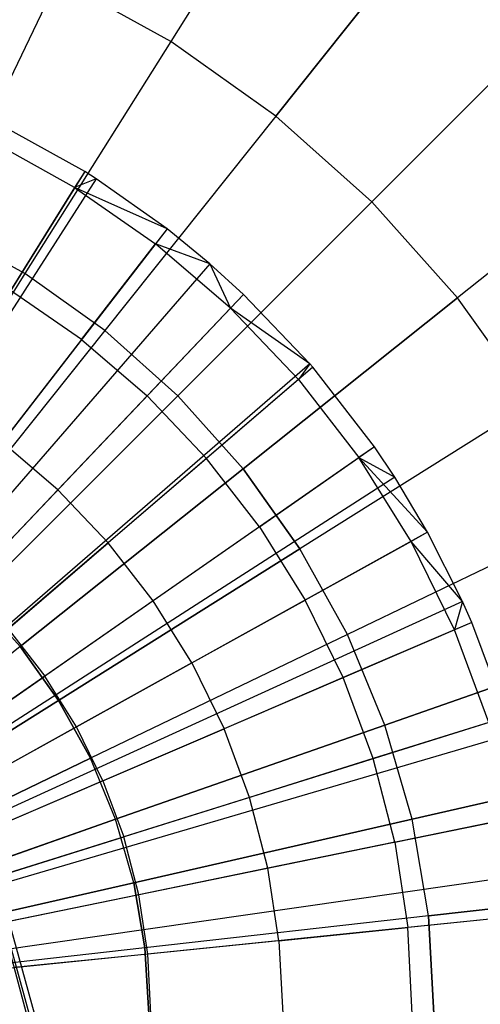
# Model space of a CAD drawing. Extents: x 0.2 to 44.2, y -21.9 to 24.
# Tile 206 of 239: x 39.2 to 40.3, y 3.8 to 6. Entities that reach past the tile are written whole.
import ezdxf

# ---------------------------------------------------------------- set-up
doc = ezdxf.new("R2010")
doc.units = 0
doc.header["$LTSCALE"] = 2.54
doc.layers.get('0').update_dxf_attribs({"color": 13, "linetype": 'CONTINUOUS'})

# ---------------------------------------------------------------- blocks, each defined once
blk = doc.blocks.new('GRUPUJ_2')
at = {"color": 0}
for p, q in [((35.393, 23.8729, 7.0499), (35.1937, 23.9835, 7.0499)), ((35.393, 23.8729, 7.0499), (35.1937, 23.9835, 7.0499)), ((35.3702, 23.8365, 7.07), (35.1748, 23.945, 7.07)), ((35.3702, 23.8365, 7.07), (35.1748, 23.945, 7.07)), ((35.393, 23.8729, 7.0499), (34.4197, 22.3114, 7.5999)), ((35.393, 23.8729, 7.0499), (34.4197, 22.3114, 7.5999)), ((35.393, 23.8729, 7.0499), (35.3702, 23.8365, 7.07)), ((35.393, 23.8729, 7.0499), (35.3702, 23.8365, 7.07)), ((35.4192, 23.8563, 7.0499), (35.393, 23.8729, 7.0499)), ((35.4192, 23.8563, 7.0499), (35.393, 23.8729, 7.0499)), ((35.4192, 23.8563, 7.0499), (34.4244, 22.3084, 7.5999)), ((35.4192, 23.8563, 7.0499), (34.4244, 22.3084, 7.5999)), ((35.4192, 23.8563, 7.0499), (35.3702, 23.8365, 7.07)), ((35.4192, 23.8563, 7.0499), (35.3702, 23.8365, 7.07)), ((35.58, 23.7427, 7.0499), (35.4192, 23.8563, 7.0499)), ((35.58, 23.7427, 7.0499), (35.4192, 23.8563, 7.0499)), ((35.3702, 23.8365, 7.07), (35.2251, 23.6035, 7.19)), ((35.3702, 23.8365, 7.07), (35.2251, 23.6035, 7.19)), ((35.3702, 23.8365, 7.07), (35.5537, 23.7087, 7.07)), ((35.58, 23.7427, 7.0499), (35.3702, 23.8365, 7.07)), ((35.3702, 23.8365, 7.07), (35.5537, 23.7087, 7.07)), ((35.58, 23.7427, 7.0499), (35.3702, 23.8365, 7.07)), ((35.58, 23.7427, 7.0499), (34.4537, 22.2877, 7.5999)), ((35.58, 23.7427, 7.0499), (34.4537, 22.2877, 7.5999)), ((35.58, 23.7427, 7.0499), (35.5537, 23.7087, 7.07)), ((35.58, 23.7427, 7.0499), (35.5537, 23.7087, 7.07)), ((35.6762, 23.6639, 7.0499), (35.58, 23.7427, 7.0499)), ((35.6762, 23.6639, 7.0499), (35.58, 23.7427, 7.0499)), ((35.3858, 23.4917, 7.19), (35.5537, 23.7087, 7.07)), ((35.3858, 23.4917, 7.19), (35.5537, 23.7087, 7.07)), ((35.7234, 23.5631, 7.07), (35.5537, 23.7087, 7.07)), ((35.7234, 23.5631, 7.07), (35.5537, 23.7087, 7.07)), ((35.6762, 23.6639, 7.0499), (35.5537, 23.7087, 7.07)), ((35.6762, 23.6639, 7.0499), (35.5537, 23.7087, 7.07)), ((35.6762, 23.6639, 7.0499), (34.4713, 22.2733, 7.5999)), ((35.6762, 23.6639, 7.0499), (34.4713, 22.2733, 7.5999)), ((35.753, 23.5942, 7.0499), (35.6762, 23.6639, 7.0499)), ((35.6762, 23.6639, 7.0499), (35.7234, 23.5631, 7.07)), ((35.6762, 23.6639, 7.0499), (35.7234, 23.5631, 7.07)), ((35.753, 23.5942, 7.0499), (35.6762, 23.6639, 7.0499)), ((35.753, 23.5942, 7.0499), (34.4853, 22.2606, 7.5999)), ((35.753, 23.5942, 7.0499), (34.4853, 22.2606, 7.5999)), ((35.3858, 23.4917, 7.19), (35.2251, 23.6035, 7.19)), ((35.3858, 23.4917, 7.19), (35.2251, 23.6035, 7.19)), ((35.753, 23.5942, 7.0499), (35.7234, 23.5631, 7.07)), ((35.753, 23.5942, 7.0499), (35.7234, 23.5631, 7.07)), ((35.9032, 23.4369, 7.0499), (35.753, 23.5942, 7.0499)), ((35.9032, 23.4369, 7.0499), (35.753, 23.5942, 7.0499)), ((35.7234, 23.5631, 7.07), (35.5343, 23.3642, 7.19)), ((35.7234, 23.5631, 7.07), (35.5343, 23.3642, 7.19)), ((35.8774, 23.4011, 7.07), (35.7234, 23.5631, 7.07)), ((35.9032, 23.4369, 7.0499), (35.7234, 23.5631, 7.07)), ((35.8774, 23.4011, 7.07), (35.7234, 23.5631, 7.07)), ((35.9032, 23.4369, 7.0499), (35.7234, 23.5631, 7.07)), ((35.3858, 23.4917, 7.19), (35.2059, 23.2594, 7.3017)), ((35.3858, 23.4917, 7.19), (35.2059, 23.2594, 7.3017)), ((35.3858, 23.4917, 7.19), (35.5343, 23.3642, 7.19)), ((35.3858, 23.4917, 7.19), (35.5343, 23.3642, 7.19)), ((35.9032, 23.4369, 7.0499), (34.5126, 22.2319, 7.5999)), ((35.9032, 23.4369, 7.0499), (34.5126, 22.2319, 7.5999)), ((35.9032, 23.4369, 7.0499), (35.8774, 23.4011, 7.07)), ((35.9032, 23.4369, 7.0499), (35.8774, 23.4011, 7.07)), ((35.91, 23.429, 7.0499), (35.9032, 23.4369, 7.0499)), ((35.91, 23.429, 7.0499), (35.9032, 23.4369, 7.0499)), ((35.91, 23.429, 7.0499), (34.5126, 22.2319, 7.5999)), ((35.91, 23.429, 7.0499), (34.5126, 22.2319, 7.5999)), ((35.91, 23.429, 7.0499), (35.8774, 23.4011, 7.07)), ((35.91, 23.429, 7.0499), (35.8774, 23.4011, 7.07)), ((36.0495, 23.2488, 7.0499), (35.91, 23.429, 7.0499)), ((36.0495, 23.2488, 7.0499), (35.91, 23.429, 7.0499)), ((35.8774, 23.4011, 7.07), (35.6692, 23.2223, 7.19)), ((35.8774, 23.4011, 7.07), (35.6692, 23.2223, 7.19)), ((35.8774, 23.4011, 7.07), (36.0143, 23.2243, 7.07)), ((35.8774, 23.4011, 7.07), (36.0143, 23.2243, 7.07)), ((35.3319, 23.1513, 7.3017), (35.5343, 23.3642, 7.19)), ((35.3319, 23.1513, 7.3017), (35.5343, 23.3642, 7.19)), ((35.6692, 23.2223, 7.19), (35.5343, 23.3642, 7.19)), ((35.6692, 23.2223, 7.19), (35.5343, 23.3642, 7.19)), ((35.3319, 23.1513, 7.3017), (35.2059, 23.2594, 7.3017)), ((35.3319, 23.1513, 7.3017), (35.2059, 23.2594, 7.3017)), ((36.0495, 23.2488, 7.0499), (34.5393, 22.1977, 7.5999)), ((36.0495, 23.2488, 7.0499), (34.5393, 22.1977, 7.5999)), ((36.0495, 23.2488, 7.0499), (36.0143, 23.2243, 7.07)), ((36.0495, 23.2488, 7.0499), (36.0143, 23.2243, 7.07)), ((36.0956, 23.1799, 7.0499), (36.0495, 23.2488, 7.0499)), ((36.0956, 23.1799, 7.0499), (36.0495, 23.2488, 7.0499)), ((35.6692, 23.2223, 7.19), (35.4463, 23.031, 7.3017)), ((35.6692, 23.2223, 7.19), (35.4463, 23.031, 7.3017)), ((35.789, 23.0675, 7.19), (35.6692, 23.2223, 7.19)), ((35.789, 23.0675, 7.19), (35.6692, 23.2223, 7.19)), ((35.789, 23.0675, 7.19), (36.0143, 23.2243, 7.07)), ((35.789, 23.0675, 7.19), (36.0143, 23.2243, 7.07)), ((36.0143, 23.2243, 7.07), (36.0956, 23.1799, 7.0499)), ((36.1325, 23.0345, 7.07), (36.0143, 23.2243, 7.07)), ((36.1325, 23.0345, 7.07), (36.0143, 23.2243, 7.07)), ((36.1701, 23.0554, 7.0499), (36.0143, 23.2243, 7.07)), ((36.1701, 23.0554, 7.0499), (36.0143, 23.2243, 7.07)), ((36.0143, 23.2243, 7.07), (36.0956, 23.1799, 7.0499)), ((36.0956, 23.1799, 7.0499), (34.5477, 22.1851, 7.5999)), ((36.0956, 23.1799, 7.0499), (34.5477, 22.1851, 7.5999)), ((36.1701, 23.0554, 7.0499), (36.0956, 23.1799, 7.0499)), ((36.1701, 23.0554, 7.0499), (36.0956, 23.1799, 7.0499)), ((35.3319, 23.1513, 7.3017), (35.126, 22.9347, 7.3986)), ((35.3319, 23.1513, 7.3017), (35.126, 22.9347, 7.3986)), ((35.3319, 23.1513, 7.3017), (35.4463, 23.031, 7.3017)), ((35.3319, 23.1513, 7.3017), (35.4463, 23.031, 7.3017)), ((35.789, 23.0675, 7.19), (35.5479, 22.8997, 7.3017)), ((35.789, 23.0675, 7.19), (35.5479, 22.8997, 7.3017)), ((35.789, 23.0675, 7.19), (35.8926, 22.9013, 7.19)), ((35.789, 23.0675, 7.19), (35.8926, 22.9013, 7.19)), ((36.1701, 23.0554, 7.0499), (34.5613, 22.1624, 7.5999)), ((36.1701, 23.0554, 7.0499), (34.5613, 22.1624, 7.5999)), ((36.1325, 23.0345, 7.07), (35.8926, 22.9013, 7.19)), ((36.1325, 23.0345, 7.07), (35.8926, 22.9013, 7.19)), ((36.1701, 23.0554, 7.0499), (36.1325, 23.0345, 7.07)), ((36.1701, 23.0554, 7.0499), (36.1325, 23.0345, 7.07)), ((36.231, 22.8338, 7.07), (36.1325, 23.0345, 7.07)), ((36.231, 22.8338, 7.07), (36.1325, 23.0345, 7.07)), ((36.2495, 22.8981, 7.0499), (36.1325, 23.0345, 7.07)), ((36.2495, 22.8981, 7.0499), (36.1325, 23.0345, 7.07)), ((36.2495, 22.8981, 7.0499), (36.1701, 23.0554, 7.0499)), ((36.2495, 22.8981, 7.0499), (36.1701, 23.0554, 7.0499)), ((35.2195, 22.8363, 7.3986), (35.4463, 23.031, 7.3017)), ((35.2195, 22.8363, 7.3986), (35.4463, 23.031, 7.3017)), ((35.5479, 22.8997, 7.3017), (35.4463, 23.031, 7.3017)), ((35.5479, 22.8997, 7.3017), (35.4463, 23.031, 7.3017)), ((35.6357, 22.7588, 7.3017), (35.8926, 22.9013, 7.19)), ((35.6357, 22.7588, 7.3017), (35.8926, 22.9013, 7.19)), ((35.9788, 22.7256, 7.19), (35.8926, 22.9013, 7.19)), ((35.9788, 22.7256, 7.19), (35.8926, 22.9013, 7.19)), ((36.2495, 22.8981, 7.0499), (34.5757, 22.1338, 7.5999)), ((36.2495, 22.8981, 7.0499), (34.5757, 22.1338, 7.5999)), ((35.5479, 22.8997, 7.3017), (35.3026, 22.729, 7.3986)), ((35.5479, 22.8997, 7.3017), (35.3026, 22.729, 7.3986)), ((35.6357, 22.7588, 7.3017), (35.5479, 22.8997, 7.3017)), ((35.6357, 22.7588, 7.3017), (35.5479, 22.8997, 7.3017)), ((36.2495, 22.8981, 7.0499), (36.231, 22.8338, 7.07)), ((36.2495, 22.8981, 7.0499), (36.231, 22.8338, 7.07)), ((36.2704, 22.8507, 7.0499), (36.2495, 22.8981, 7.0499)), ((36.2704, 22.8507, 7.0499), (36.2495, 22.8981, 7.0499)), ((36.2704, 22.8507, 7.0499), (34.5796, 22.1251, 7.5999)), ((36.2704, 22.8507, 7.0499), (34.5796, 22.1251, 7.5999)), ((35.2195, 22.8363, 7.3986), (35.3026, 22.729, 7.3986)), ((35.2195, 22.8363, 7.3986), (35.3026, 22.729, 7.3986)), ((36.231, 22.8338, 7.07), (35.9788, 22.7256, 7.19)), ((36.231, 22.8338, 7.07), (35.9788, 22.7256, 7.19)), ((36.2704, 22.8507, 7.0499), (36.231, 22.8338, 7.07)), ((36.2704, 22.8507, 7.0499), (36.231, 22.8338, 7.07)), ((36.3086, 22.6242, 7.07), (36.231, 22.8338, 7.07)), ((36.3086, 22.6242, 7.07), (36.231, 22.8338, 7.07)), ((36.3496, 22.637, 7.0499), (36.2704, 22.8507, 7.0499)), ((36.3496, 22.637, 7.0499), (36.2704, 22.8507, 7.0499)), ((35.6357, 22.7588, 7.3017), (35.3744, 22.6138, 7.3986)), ((35.6357, 22.7588, 7.3017), (35.3744, 22.6138, 7.3986)), ((35.6357, 22.7588, 7.3017), (35.7088, 22.6097, 7.3017)), ((35.6357, 22.7588, 7.3017), (35.7088, 22.6097, 7.3017)), ((35.0528, 22.5551, 7.4806), (35.3026, 22.729, 7.3986)), ((35.0528, 22.5551, 7.4806), (35.3026, 22.729, 7.3986)), ((35.3744, 22.6138, 7.3986), (35.3026, 22.729, 7.3986)), ((35.3744, 22.6138, 7.3986), (35.3026, 22.729, 7.3986)), ((35.9788, 22.7256, 7.19), (35.7088, 22.6097, 7.3017)), ((35.9788, 22.7256, 7.19), (35.7088, 22.6097, 7.3017)), ((36.0468, 22.542, 7.19), (35.9788, 22.7256, 7.19)), ((36.0468, 22.542, 7.19), (35.9788, 22.7256, 7.19)), ((36.3496, 22.637, 7.0499), (34.594, 22.0862, 7.5999)), ((36.3496, 22.637, 7.0499), (34.594, 22.0862, 7.5999)), ((35.3744, 22.6138, 7.3986), (35.1083, 22.4661, 7.4806)), ((35.3744, 22.6138, 7.3986), (35.1083, 22.4661, 7.4806)), ((35.4342, 22.4919, 7.3986), (35.3744, 22.6138, 7.3986)), ((35.4342, 22.4919, 7.3986), (35.3744, 22.6138, 7.3986)), ((36.3086, 22.6242, 7.07), (36.0468, 22.542, 7.19)), ((36.3086, 22.6242, 7.07), (36.0468, 22.542, 7.19)), ((36.3616, 22.5973, 7.0499), (34.5962, 22.079, 7.5999)), ((36.3616, 22.5973, 7.0499), (34.5962, 22.079, 7.5999)), ((35.4342, 22.4919, 7.3986), (35.7088, 22.6097, 7.3017)), ((35.4342, 22.4919, 7.3986), (35.7088, 22.6097, 7.3017)), ((35.7665, 22.4541, 7.3017), (35.7088, 22.6097, 7.3017)), ((35.7665, 22.4541, 7.3017), (35.7088, 22.6097, 7.3017)), ((36.0468, 22.542, 7.19), (35.7665, 22.4541, 7.3017)), ((36.0468, 22.542, 7.19), (35.7665, 22.4541, 7.3017)), ((36.0958, 22.3525, 7.19), (36.0468, 22.542, 7.19)), ((36.0958, 22.3525, 7.19), (36.0468, 22.542, 7.19)), ((35.4342, 22.4919, 7.3986), (35.1545, 22.3719, 7.4806)), ((35.4342, 22.4919, 7.3986), (35.1545, 22.3719, 7.4806)), ((35.4342, 22.4919, 7.3986), (35.4814, 22.3646, 7.3986)), ((35.4342, 22.4919, 7.3986), (35.4814, 22.3646, 7.3986)), ((35.7665, 22.4541, 7.3017), (35.4814, 22.3646, 7.3986)), ((35.7665, 22.4541, 7.3017), (35.4814, 22.3646, 7.3986)), ((35.8081, 22.2933, 7.3017), (35.7665, 22.4541, 7.3017)), ((35.8081, 22.2933, 7.3017), (35.7665, 22.4541, 7.3017)), ((36.4067, 22.4164, 7.0499), (34.6044, 22.046, 7.5999)), ((36.4067, 22.4164, 7.0499), (34.6044, 22.046, 7.5999)), ((36.0958, 22.3525, 7.19), (36.3647, 22.4077, 7.07)), ((36.0958, 22.3525, 7.19), (36.3647, 22.4077, 7.07)), ((35.191, 22.2735, 7.4806), (35.4814, 22.3646, 7.3986)), ((35.191, 22.2735, 7.4806), (35.4814, 22.3646, 7.3986)), ((35.5154, 22.2332, 7.3986), (35.4814, 22.3646, 7.3986)), ((35.5154, 22.2332, 7.3986), (35.4814, 22.3646, 7.3986)), ((36.0958, 22.3525, 7.19), (35.8081, 22.2933, 7.3017)), ((36.0958, 22.3525, 7.19), (35.8081, 22.2933, 7.3017)), ((36.0958, 22.3525, 7.19), (36.1255, 22.159, 7.19)), ((36.0958, 22.3525, 7.19), (36.1255, 22.159, 7.19)), ((36.4299, 22.2836, 7.0499), (34.6086, 22.0218, 7.5999)), ((36.4299, 22.2836, 7.0499), (34.6086, 22.0218, 7.5999)), ((35.8081, 22.2933, 7.3017), (35.5154, 22.2332, 7.3986)), ((35.8081, 22.2933, 7.3017), (35.5154, 22.2332, 7.3986)), ((35.8333, 22.1292, 7.3017), (35.8081, 22.2933, 7.3017)), ((35.8333, 22.1292, 7.3017), (35.8081, 22.2933, 7.3017)), ((35.5154, 22.2332, 7.3986), (35.2173, 22.1719, 7.4806)), ((35.5154, 22.2332, 7.3986), (35.2173, 22.1719, 7.4806)), ((35.5359, 22.099, 7.3986), (35.5154, 22.2332, 7.3986)), ((35.5359, 22.099, 7.3986), (35.5154, 22.2332, 7.3986)), ((36.4412, 22.1911, 7.0499), (34.6107, 22.0049, 7.5999)), ((36.4412, 22.1911, 7.0499), (34.6107, 22.0049, 7.5999)), ((36.3985, 22.1867, 7.07), (36.1255, 22.159, 7.19)), ((36.3985, 22.1867, 7.07), (36.1255, 22.159, 7.19)), ((35.8333, 22.1292, 7.3017), (36.1255, 22.159, 7.19)), ((35.8333, 22.1292, 7.3017), (36.1255, 22.159, 7.19)), ((36.1354, 21.9634, 7.19), (36.1255, 22.159, 7.19)), ((36.1354, 21.9634, 7.19), (36.1255, 22.159, 7.19)), ((35.8333, 22.1292, 7.3017), (35.5359, 22.099, 7.3986)), ((35.8333, 22.1292, 7.3017), (35.5359, 22.099, 7.3986)), ((35.8333, 22.1292, 7.3017), (35.8417, 21.9634, 7.3017)), ((35.8333, 22.1292, 7.3017), (35.8417, 21.9634, 7.3017)), ((35.5359, 22.099, 7.3986), (35.2332, 22.0682, 7.4806)), ((35.5359, 22.099, 7.3986), (35.2332, 22.0682, 7.4806)), ((35.5428, 21.9634, 7.3986), (35.5359, 22.099, 7.3986)), ((35.5428, 21.9634, 7.3986), (35.5359, 22.099, 7.3986))]:
    blk.add_line(p, q, dxfattribs=at)
blk = doc.blocks.new('KARO-10934_STL')
at = {"color": 0}
for p, q in [((39.3511, 3.3422, 126.2098), (38.6397, 5.9233, 126.2098)), ((39.3511, 3.3422, 126.2098), (38.6397, 5.9233, 126.2098)), ((39.3622, 3.3444, 126.1525), (38.6504, 5.9272, 126.1525)), ((38.6504, 5.9272, 126.1525), (39.4131, 3.0717, 124.285)), ((39.3622, 3.3444, 126.1525), (38.6504, 5.9272, 126.1525)), ((38.6504, 5.9272, 126.1525), (39.4131, 3.0717, 124.285))]:
    blk.add_line(p, q, dxfattribs=at)
blk.add_blockref('GRUPUJ_2', (3.9714, -18.2138, 12.8689), dxfattribs=at)
blk = doc.blocks.new('GRUPUJ_1')
at = {"color": 0}
for p, q in [((39.6504, 28.3927, 18.1864), (39.3371, 27.8941, 18.5119)), ((39.6504, 28.3927, 18.1864), (39.3371, 27.8941, 18.5119)), ((39.6504, 28.3927, 8.0257), (39.3371, 27.8941, 7.7003)), ((39.6504, 28.3927, 8.0257), (39.3371, 27.8941, 7.7003)), ((39.5752, 27.7251, 18.5119), (39.9424, 28.1856, 18.1864)), ((39.5752, 27.7251, 18.5119), (39.9424, 28.1856, 18.1864)), ((39.9424, 28.1856, 8.0257), (39.5752, 27.7251, 7.7003)), ((39.9424, 28.1856, 8.0257), (39.5752, 27.7251, 7.7003)), ((39.0816, 28.0353, 18.5119), (38.8119, 27.4752, 18.7694)), ((39.0816, 28.0353, 18.5119), (38.8119, 27.4752, 18.7694)), ((39.0816, 28.0353, 7.7003), (38.8119, 27.4752, 7.4428)), ((39.0816, 28.0353, 7.7003), (38.8119, 27.4752, 7.4428)), ((39.3371, 27.8941, 18.5119), (39.0816, 28.0353, 18.5119)), ((39.3371, 27.8941, 18.5119), (39.0816, 28.0353, 18.5119)), ((39.3371, 27.8941, 7.7003), (39.0816, 28.0353, 7.7003)), ((39.3371, 27.8941, 7.7003), (39.0816, 28.0353, 7.7003)), ((39.7929, 27.5306, 18.5119), (40.2093, 27.947, 18.1864)), ((39.7929, 27.5306, 18.5119), (40.2093, 27.947, 18.1864)), ((40.2093, 27.947, 8.0257), (39.7929, 27.5306, 7.7003)), ((40.2093, 27.947, 8.0257), (39.7929, 27.5306, 7.7003)), ((39.3371, 27.8941, 18.5119), (39.0064, 27.3677, 18.7694)), ((39.3371, 27.8941, 18.5119), (39.0064, 27.3677, 18.7694)), ((39.3371, 27.8941, 7.7003), (39.0064, 27.3677, 7.4428)), ((39.3371, 27.8941, 7.7003), (39.0064, 27.3677, 7.4428)), ((39.5752, 27.7251, 18.5119), (39.3371, 27.8941, 18.5119)), ((39.5752, 27.7251, 18.5119), (39.3371, 27.8941, 18.5119)), ((39.5752, 27.7251, 7.7003), (39.3371, 27.8941, 7.7003)), ((39.5752, 27.7251, 7.7003), (39.3371, 27.8941, 7.7003)), ((39.5752, 27.7251, 18.5119), (39.1876, 27.2391, 18.7694)), ((39.5752, 27.7251, 18.5119), (39.1876, 27.2391, 18.7694)), ((39.5752, 27.7251, 7.7003), (39.1876, 27.2391, 7.4428)), ((39.5752, 27.7251, 7.7003), (39.1876, 27.2391, 7.4428)), ((39.5752, 27.7251, 18.5119), (39.7929, 27.5306, 18.5119)), ((39.5752, 27.7251, 18.5119), (39.7929, 27.5306, 18.5119)), ((39.7929, 27.5306, 7.7003), (39.5752, 27.7251, 7.7003)), ((39.7929, 27.5306, 7.7003), (39.5752, 27.7251, 7.7003)), ((40.4478, 27.6801, 18.1864), (39.9874, 27.3129, 18.5119)), ((40.4478, 27.6801, 18.1864), (39.9874, 27.3129, 18.5119)), ((40.4478, 27.6801, 8.0257), (39.9874, 27.3129, 7.7003)), ((40.4478, 27.6801, 8.0257), (39.9874, 27.3129, 7.7003)), ((39.3533, 27.0911, 18.7694), (39.7929, 27.5306, 18.5119)), ((39.3533, 27.0911, 18.7694), (39.7929, 27.5306, 18.5119)), ((39.7929, 27.5306, 7.7003), (39.3533, 27.0911, 7.4428)), ((39.7929, 27.5306, 7.7003), (39.3533, 27.0911, 7.4428)), ((39.7929, 27.5306, 18.5119), (39.9874, 27.3129, 18.5119)), ((39.7929, 27.5306, 18.5119), (39.9874, 27.3129, 18.5119)), ((39.9874, 27.3129, 7.7003), (39.7929, 27.5306, 7.7003)), ((39.9874, 27.3129, 7.7003), (39.7929, 27.5306, 7.7003)), ((39.0064, 27.3677, 18.7694), (38.8119, 27.4752, 18.7694)), ((39.0064, 27.3677, 18.7694), (38.8119, 27.4752, 18.7694)), ((39.0064, 27.3677, 7.4428), (38.8119, 27.4752, 7.4428)), ((39.0064, 27.3677, 7.4428), (38.8119, 27.4752, 7.4428)), ((39.0064, 27.3677, 18.7694), (38.6624, 26.8203, 18.9556)), ((39.0064, 27.3677, 18.7694), (38.6624, 26.8203, 18.9556)), ((39.0064, 27.3677, 7.4428), (38.6624, 26.8203, 7.2565)), ((39.0064, 27.3677, 7.4428), (38.6624, 26.8203, 7.2565)), ((39.1876, 27.2391, 18.7694), (39.0064, 27.3677, 18.7694)), ((39.1876, 27.2391, 18.7694), (39.0064, 27.3677, 18.7694)), ((39.1876, 27.2391, 7.4428), (39.0064, 27.3677, 7.4428)), ((39.1876, 27.2391, 7.4428), (39.0064, 27.3677, 7.4428)), ((39.5014, 26.9254, 18.7694), (39.9874, 27.3129, 18.5119)), ((39.5014, 26.9254, 18.7694), (39.9874, 27.3129, 18.5119)), ((39.9874, 27.3129, 7.7003), (39.5014, 26.9254, 7.4428)), ((39.9874, 27.3129, 7.7003), (39.5014, 26.9254, 7.4428)), ((40.1563, 27.0748, 18.5119), (39.9874, 27.3129, 18.5119)), ((40.1563, 27.0748, 18.5119), (39.9874, 27.3129, 18.5119)), ((40.1563, 27.0748, 7.7003), (39.9874, 27.3129, 7.7003)), ((40.1563, 27.0748, 7.7003), (39.9874, 27.3129, 7.7003)), ((39.1876, 27.2391, 18.7694), (38.7845, 26.7336, 18.9556)), ((39.1876, 27.2391, 18.7694), (38.7845, 26.7336, 18.9556)), ((39.1876, 27.2391, 7.4428), (38.7845, 26.7336, 7.2565)), ((39.1876, 27.2391, 7.4428), (38.7845, 26.7336, 7.2565)), ((39.3533, 27.0911, 18.7694), (39.1876, 27.2391, 18.7694)), ((39.3533, 27.0911, 18.7694), (39.1876, 27.2391, 18.7694)), ((39.3533, 27.0911, 7.4428), (39.1876, 27.2391, 7.4428)), ((39.3533, 27.0911, 7.4428), (39.1876, 27.2391, 7.4428)), ((39.3533, 27.0911, 18.7694), (38.8961, 26.6339, 18.9556)), ((39.3533, 27.0911, 18.7694), (38.8961, 26.6339, 18.9556)), ((39.3533, 27.0911, 7.4428), (38.8961, 26.6339, 7.2565)), ((39.3533, 27.0911, 7.4428), (38.8961, 26.6339, 7.2565)), ((39.3533, 27.0911, 18.7694), (39.5014, 26.9254, 18.7694)), ((39.3533, 27.0911, 18.7694), (39.5014, 26.9254, 18.7694)), ((39.5014, 26.9254, 7.4428), (39.3533, 27.0911, 7.4428)), ((39.5014, 26.9254, 7.4428), (39.3533, 27.0911, 7.4428)), ((40.1563, 27.0748, 18.5119), (39.63, 26.7441, 18.7694)), ((40.1563, 27.0748, 18.5119), (39.63, 26.7441, 18.7694)), ((40.1563, 27.0748, 7.7003), (39.63, 26.7441, 7.4428)), ((40.1563, 27.0748, 7.7003), (39.63, 26.7441, 7.4428)), ((38.9959, 26.5222, 18.9556), (39.5014, 26.9254, 18.7694)), ((38.9959, 26.5222, 18.9556), (39.5014, 26.9254, 18.7694)), ((39.5014, 26.9254, 7.4428), (38.9959, 26.5222, 7.2565)), ((39.5014, 26.9254, 7.4428), (38.9959, 26.5222, 7.2565)), ((39.5014, 26.9254, 18.7694), (39.63, 26.7441, 18.7694)), ((39.5014, 26.9254, 18.7694), (39.63, 26.7441, 18.7694)), ((39.63, 26.7441, 7.4428), (39.5014, 26.9254, 7.4428)), ((39.63, 26.7441, 7.4428), (39.5014, 26.9254, 7.4428)), ((40.2975, 26.8193, 18.5119), (39.7375, 26.5496, 18.7694)), ((40.2975, 26.8193, 18.5119), (39.7375, 26.5496, 18.7694)), ((40.2975, 26.8193, 7.7003), (39.7375, 26.5496, 7.4428)), ((40.2975, 26.8193, 7.7003), (39.7375, 26.5496, 7.4428)), ((39.0825, 26.4001, 18.9556), (39.63, 26.7441, 18.7694)), ((39.0825, 26.4001, 18.9556), (39.63, 26.7441, 18.7694)), ((39.63, 26.7441, 7.4428), (39.0825, 26.4001, 7.2565)), ((39.63, 26.7441, 7.4428), (39.0825, 26.4001, 7.2565)), ((39.7375, 26.5496, 18.7694), (39.63, 26.7441, 18.7694)), ((39.7375, 26.5496, 18.7694), (39.63, 26.7441, 18.7694)), ((39.7375, 26.5496, 7.4428), (39.63, 26.7441, 7.4428)), ((39.7375, 26.5496, 7.4428), (39.63, 26.7441, 7.4428)), ((38.9959, 26.5222, 18.9556), (38.8961, 26.6339, 18.9556)), ((38.9959, 26.5222, 18.9556), (38.8961, 26.6339, 18.9556)), ((38.9959, 26.5222, 7.2565), (38.8961, 26.6339, 7.2565)), ((38.9959, 26.5222, 7.2565), (38.8961, 26.6339, 7.2565)), ((39.7375, 26.5496, 18.7694), (39.155, 26.2691, 18.9556)), ((39.7375, 26.5496, 18.7694), (39.155, 26.2691, 18.9556)), ((39.7375, 26.5496, 7.4428), (39.155, 26.2691, 7.2565)), ((39.7375, 26.5496, 7.4428), (39.155, 26.2691, 7.2565)), ((39.8225, 26.3443, 18.7694), (39.7375, 26.5496, 18.7694)), ((39.8225, 26.3443, 18.7694), (39.7375, 26.5496, 18.7694)), ((39.8225, 26.3443, 7.4428), (39.7375, 26.5496, 7.4428)), ((39.8225, 26.3443, 7.4428), (39.7375, 26.5496, 7.4428)), ((39.8225, 26.3443, 18.7694), (40.4093, 26.5496, 18.5119)), ((39.8225, 26.3443, 18.7694), (40.4093, 26.5496, 18.5119)), ((40.4093, 26.5496, 7.7003), (39.8225, 26.3443, 7.4428)), ((40.4093, 26.5496, 7.7003), (39.8225, 26.3443, 7.4428)), ((38.9959, 26.5222, 18.9556), (38.4773, 26.1087, 19.0683)), ((38.9959, 26.5222, 18.9556), (38.4773, 26.1087, 19.0683)), ((38.9959, 26.5222, 7.2565), (38.4773, 26.1087, 7.1438)), ((38.9959, 26.5222, 7.2565), (38.4773, 26.1087, 7.1438)), ((38.9959, 26.5222, 18.9556), (39.0825, 26.4001, 18.9556)), ((38.9959, 26.5222, 18.9556), (39.0825, 26.4001, 18.9556)), ((39.0825, 26.4001, 7.2565), (38.9959, 26.5222, 7.2565)), ((39.0825, 26.4001, 7.2565), (38.9959, 26.5222, 7.2565)), ((38.5209, 26.0472, 19.0683), (39.0825, 26.4001, 18.9556)), ((38.5209, 26.0472, 19.0683), (39.0825, 26.4001, 18.9556)), ((39.0825, 26.4001, 7.2565), (38.5209, 26.0472, 7.1438)), ((39.0825, 26.4001, 7.2565), (38.5209, 26.0472, 7.1438)), ((39.0825, 26.4001, 18.9556), (39.155, 26.2691, 18.9556)), ((39.0825, 26.4001, 18.9556), (39.155, 26.2691, 18.9556)), ((39.155, 26.2691, 7.2565), (39.0825, 26.4001, 7.2565)), ((39.155, 26.2691, 7.2565), (39.0825, 26.4001, 7.2565)), ((39.2123, 26.1308, 18.9556), (39.8225, 26.3443, 18.7694)), ((39.2123, 26.1308, 18.9556), (39.8225, 26.3443, 18.7694)), ((39.8225, 26.3443, 7.4428), (39.2123, 26.1308, 7.2565)), ((39.8225, 26.3443, 7.4428), (39.2123, 26.1308, 7.2565)), ((39.884, 26.1308, 18.7694), (39.8225, 26.3443, 18.7694)), ((39.884, 26.1308, 7.4428), (39.8225, 26.3443, 7.4428)), ((39.884, 26.1308, 18.7694), (39.8225, 26.3443, 18.7694)), ((39.884, 26.1308, 7.4428), (39.8225, 26.3443, 7.4428)), ((38.5573, 25.9813, 19.0683), (39.155, 26.2691, 18.9556)), ((38.5573, 25.9813, 19.0683), (39.155, 26.2691, 18.9556)), ((39.155, 26.2691, 7.2565), (38.5573, 25.9813, 7.1438)), ((39.155, 26.2691, 7.2565), (38.5573, 25.9813, 7.1438)), ((39.2123, 26.1308, 18.9556), (39.155, 26.2691, 18.9556)), ((39.2123, 26.1308, 18.9556), (39.155, 26.2691, 18.9556)), ((39.2123, 26.1308, 7.2565), (39.155, 26.2691, 7.2565)), ((39.2123, 26.1308, 7.2565), (39.155, 26.2691, 7.2565)), ((40.4901, 26.2691, 18.5119), (39.884, 26.1308, 18.7694)), ((39.884, 26.1308, 7.4428), (40.4901, 26.2691, 7.7003)), ((40.4901, 26.2691, 18.5119), (39.884, 26.1308, 18.7694)), ((39.884, 26.1308, 7.4428), (40.4901, 26.2691, 7.7003)), ((38.5861, 25.9117, 19.0683), (39.2123, 26.1308, 18.9556)), ((38.5861, 25.9117, 19.0683), (39.2123, 26.1308, 18.9556)), ((39.2123, 26.1308, 7.2565), (38.5861, 25.9117, 7.1438)), ((39.2123, 26.1308, 7.2565), (38.5861, 25.9117, 7.1438)), ((39.2537, 25.9869, 18.9556), (39.2123, 26.1308, 18.9556)), ((39.2537, 25.9869, 7.2565), (39.2123, 26.1308, 7.2565)), ((39.2537, 25.9869, 18.9556), (39.2123, 26.1308, 18.9556)), ((39.2537, 25.9869, 7.2565), (39.2123, 26.1308, 7.2565)), ((39.2537, 25.9869, 7.2565), (39.884, 26.1308, 7.4428)), ((39.884, 26.1308, 18.7694), (39.2537, 25.9869, 18.9556)), ((39.884, 26.1308, 18.7694), (39.2537, 25.9869, 18.9556)), ((39.2537, 25.9869, 7.2565), (39.884, 26.1308, 7.4428)), ((39.9213, 25.9117, 18.7694), (39.884, 26.1308, 18.7694)), ((39.9213, 25.9117, 7.4428), (39.884, 26.1308, 7.4428)), ((39.9213, 25.9117, 7.4428), (39.884, 26.1308, 7.4428)), ((39.9213, 25.9117, 18.7694), (39.884, 26.1308, 18.7694)), ((39.2537, 25.9869, 18.9556), (38.607, 25.8393, 19.0683)), ((39.2537, 25.9869, 18.9556), (38.607, 25.8393, 19.0683)), ((38.607, 25.8393, 7.1438), (39.2537, 25.9869, 7.2565)), ((38.607, 25.8393, 7.1438), (39.2537, 25.9869, 7.2565)), ((39.2537, 25.9869, 7.2565), (39.2788, 25.8393, 7.2565)), ((39.2788, 25.8393, 18.9556), (39.2537, 25.9869, 18.9556)), ((39.2788, 25.8393, 18.9556), (39.2537, 25.9869, 18.9556)), ((39.2537, 25.9869, 7.2565), (39.2788, 25.8393, 7.2565)), ((40.539, 25.9813, 18.5119), (39.9213, 25.9117, 18.7694)), ((39.9213, 25.9117, 7.4428), (40.539, 25.9813, 7.7003)), ((40.539, 25.9813, 18.5119), (39.9213, 25.9117, 18.7694)), ((39.9213, 25.9117, 7.4428), (40.539, 25.9813, 7.7003)), ((39.9213, 25.9117, 18.7694), (39.2788, 25.8393, 18.9556)), ((39.9213, 25.9117, 7.4428), (39.2788, 25.8393, 7.2565)), ((39.9213, 25.9117, 18.7694), (39.2788, 25.8393, 18.9556)), ((39.9213, 25.9117, 7.4428), (39.2788, 25.8393, 7.2565)), ((39.9337, 25.6898, 18.7694), (39.9213, 25.9117, 18.7694)), ((39.9337, 25.6898, 18.7694), (39.9213, 25.9117, 18.7694)), ((39.9213, 25.9117, 7.4428), (39.9337, 25.6898, 7.4428)), ((39.9213, 25.9117, 7.4428), (39.9337, 25.6898, 7.4428)), ((39.2788, 25.8393, 18.9556), (38.6196, 25.765, 19.0683)), ((39.2788, 25.8393, 18.9556), (38.6196, 25.765, 19.0683)), ((39.2788, 25.8393, 7.2565), (38.6196, 25.765, 7.1438)), ((39.2788, 25.8393, 7.2565), (38.6196, 25.765, 7.1438)), ((39.2872, 25.6898, 18.9556), (39.2788, 25.8393, 18.9556)), ((39.2872, 25.6898, 18.9556), (39.2788, 25.8393, 18.9556)), ((39.2788, 25.8393, 7.2565), (39.2872, 25.6898, 7.2565)), ((39.2788, 25.8393, 7.2565), (39.2872, 25.6898, 7.2565))]:
    blk.add_line(p, q, dxfattribs=at)
blk = doc.blocks.new('GRUPUJ_3')
at = {"color": 0}
for name, p in [('GRUPUJ_1', (0, 0)), ('KARO-10934_STL', (-0.2222, 21.9402, -1.2505))]:
    blk.add_blockref(name, p, dxfattribs=at)

msp = doc.modelspace()

# ---------------------------------------------------------------- block references
at = {"color": 0}
msp.add_blockref('GRUPUJ_3', (0.2222, -21.9402, 1.2505), dxfattribs=at)

doc.saveas('drawing.dxf')
